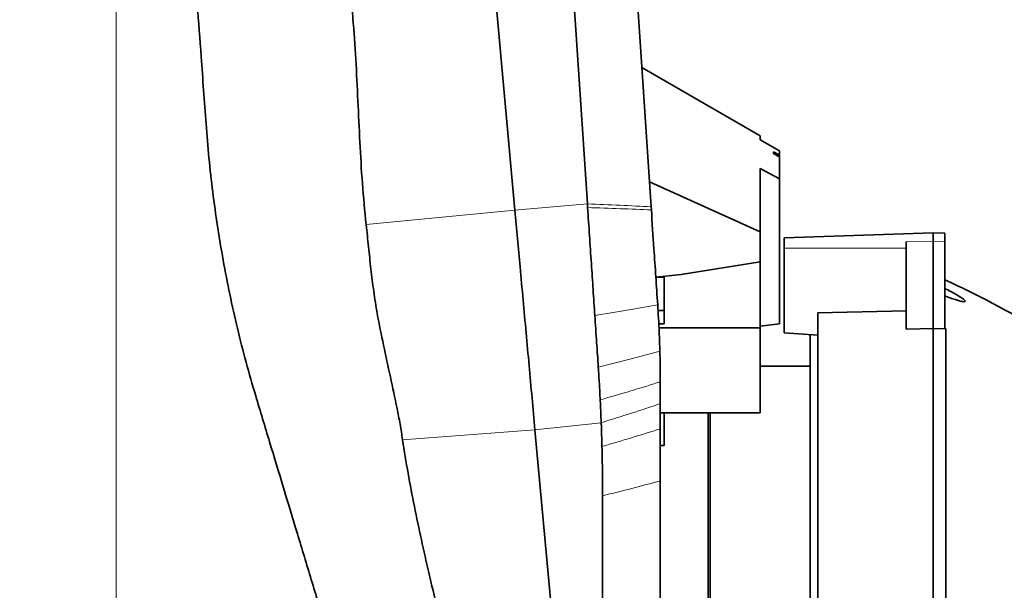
# Model space of a CAD drawing. Header units: millimetres. Extents: x 0 to 11920, y 0 to 8400.
# Tile 32 of 56: x 6619 to 7131, y 2622 to 2919. Entities that reach past the tile are written whole.
import ezdxf

# ---------------------------------------------------------------- set-up
doc = ezdxf.new("R2010")
doc.units = ezdxf.units.MM
doc.header["$LTSCALE"] = 20
doc.styles.add('SLDTEXTSTYLE0', font='TXT', dxfattribs={"width": 0.605})
doc.dimstyles.new('SLDDIMSTYLE1', dxfattribs={"dimtxt": 70, "dimasz": 70, "dimexe": 0, "dimexo": 0.0625, "dimgap": 17.5, "dimtad": 1, "dimdec": 1, "dimrnd": 1e-09, "dimzin": 12, "dimdsep": 46, "dimtxsty": 'SLDTEXTSTYLE0', "dimsah": 1, "dimcen": 0.09, "dimadec": 0, "dimazin": 3, "dimtfac": 1, "dimtofl": 0, "dimtmove": 0, "dimatfit": 3, "dimfxl": 1, "dimfrac": 2, "dimtolj": 1, "dimtzin": 12, "dimarcsym": 0})

# ---------------------------------------------------------------- blocks, each defined once
blk = doc.blocks.new('_D_5')
at = {"color": 7, "linetype": 'Continuous', "lineweight": 0}
for p, q in [((6668.79, 3423.11), (6668.79, 1522.37)), ((7093.79, 1704.75), (7093.79, 1522.37)), ((6668.79, 1552.37), (5668.87, 1552.37)), ((6668.79, 1552.37), (7093.79, 1552.37))]:
    blk.add_line(p, q, dxfattribs=at)
at = {"color": 7, "linetype": 'Continuous', "lineweight": 18}
for points in [[(6668.79, 1552.37), (6738.79, 1542.37), (6738.79, 1562.37)], [(7093.79, 1552.37), (7023.79, 1562.37), (7023.79, 1542.37)]]:
    blk.add_solid(points, dxfattribs=at)
at = {"color": 7, "linetype": 'Continuous', "lineweight": 18, "char_height": 70, "attachment_point": 1, "style": 'SLDTEXTSTYLE0'}
for s, insert in [('(2x M8 Through)', (5855.53, 1642.61)), ('425', (5668.87, 1642.61))]:
    blk.add_mtext(s, dxfattribs=dict(at, insert=insert))

msp = doc.modelspace()

# ---------------------------------------------------------------- linework, layer by layer
at = {"color": 7, "linetype": 'Continuous', "lineweight": 35}
for p, q in [((6902.37, 3488.28), (6947.04, 2821.33)), ((6837.63, 3240.37), (6876.16, 2819.55)), ((6942.18, 2893.88), (7003.79, 2858.33)), ((7003.79, 2856.24), (7003.79, 2858.33)), ((7013.79, 2850.46), (7003.79, 2856.24)), ((7010.79, 2849.01), (7010.79, 2849.95)), ((7013.79, 2850.46), (7013.79, 2848.19)), ((7013.79, 2848.19), (7013.79, 2847.25)), ((7013.79, 2847.25), (7013.79, 2835.88)), ((7013.79, 2835.88), (7003.79, 2841.31)), ((7003.79, 2808.27), (7003.79, 2841.31)), ((6946.17, 2834.24), (7003.79, 2808.27)), ((7013.79, 2760.53), (7013.79, 2835.88)), ((6947.15, 2819.68), (6947.04, 2821.33)), ((7003.79, 2792.79), (7003.79, 2808.27)), ((7093.79, 2807.87), (7016.29, 2805.17)), ((7093.79, 2807.87), (7093.79, 2803.25)), ((7099.79, 2807.66), (7093.79, 2807.87)), ((7099.79, 2803.16), (7099.79, 2807.66)), ((7016.29, 2799.87), (7016.29, 2805.17)), ((7079.79, 2803.05), (7079.79, 2757.62)), ((7093.79, 2803.25), (7093.79, 2757.97)), ((7099.79, 2803.16), (7099.79, 2758.14)), ((7016.29, 2755.81), (7016.29, 2799.87)), ((6962.73, 2786.05), (7003.79, 2792.79)), ((7003.79, 2792.79), (7003.79, 2758.31)), ((6949.49, 2784.76), (6949.73, 2784.78)), ((6949.73, 2784.78), (6962.73, 2786.05)), ((6953.79, 2784.78), (6949.73, 2784.78)), ((6953.79, 2767.33), (6953.79, 2784.78)), ((6950.45, 2770.4), (6950.45, 2770.4)), ((6950.65, 2767.33), (6953.79, 2767.33)), ((6953.79, 2760.47), (6953.79, 2767.33)), ((7079.79, 2767.29), (7033.79, 2766.21)), ((7033.79, 2513.71), (7033.79, 2766.21)), ((6951.03, 2760.47), (6953.79, 2760.47)), ((6951.14, 2758.31), (7003.79, 2758.31)), ((7013.79, 2760.53), (7003.79, 2759.22)), ((7003.79, 2758.31), (7003.79, 2714.2)), ((7079.79, 2757.62), (7093.79, 2757.97)), ((7093.79, 2757.97), (7093.79, 2513.41)), ((7093.79, 2757.97), (7100.29, 2757.81)), ((7099.79, 2758.14), (7100.29, 2757.81)), ((7100.29, 2513.44), (7100.29, 2757.81)), ((7033.79, 2754.56), (7016.29, 2755.81)), ((7029.79, 2572.37), (7029.79, 2754.97)), ((7029.79, 2738.37), (7003.79, 2738.37)), ((6951.79, 2730.3), (6951.79, 2730.3)), ((6951.79, 2714.2), (7003.79, 2714.2)), ((6953.79, 2697.13), (6953.79, 2714.2)), ((6977.69, 2572.37), (6977.69, 2714.2)), ((6886.61, 2705.4), (6903.39, 2522.1)), ((6951.79, 2678.81), (6951.79, 2705.85)), ((6953.79, 2697.13), (6951.79, 2697.11)), ((6951.79, 2678.81), (6951.79, 2578.76))]:
    msp.add_line(p, q, dxfattribs=at)
at = {"color": 8, "linetype": 'Continuous', "lineweight": 18}
for p, q in [((6876.16, 2819.55), (6913.87, 2822.81)), ((6798.77, 2812.08), (6876.16, 2819.55)), ((7079.79, 2803.05), (7093.79, 2803.25)), ((7093.79, 2803.25), (7099.79, 2803.16)), ((7079.79, 2799.87), (7016.29, 2799.87)), ((6817.74, 2700.09), (6886.61, 2705.4)), ((6886.61, 2705.4), (6921.07, 2709.05))]:
    msp.add_line(p, q, dxfattribs=at)
at = {"color": 7, "linetype": 'Continuous', "lineweight": 35, "flags": 128}
for points in [[(6913.87, 2822.81), (6893.59, 3125.53), (6880.06, 3327.53), (6867.45, 3515.82)], [(7013.79, 2848.19), (7011.35, 2849.62), (7010.79, 2849.95)], [(7010.79, 2849.01), (7010.93, 2848.93), (7013.79, 2847.25)], [(6921.79, 2536.26), (6921.79, 2582.2), (6921.79, 2626.61), (6921.79, 2671.02)]]:
    msp.add_lwpolyline(points, dxfattribs=at)
at = {"color": 7, "linetype": 'Continuous', "lineweight": 35}
msp.add_arc((6891.82, 2328.68), 500, 59.0406, 65.4213, dxfattribs=at)
for points, knots in [([(6767.12, 3709.46), (6766.69, 3707.74), (6765.82, 3704.28), (6765.05, 3697.62), (6764.92, 3689.55), (6765.53, 3680.14), (6766.39, 3670.76), (6767, 3660.33), (6766.82, 3648.86), (6766.08, 3636.41), (6764.31, 3615.69), (6761.81, 3586.71), (6759.23, 3549.38), (6757.47, 3512), (6756.42, 3474.59), (6756.29, 3437.19), (6757.09, 3399.77), (6758.92, 3362.37), (6761.52, 3325.03), (6764.53, 3287.75), (6768.68, 3238.11), (6774.96, 3151.15), (6781.72, 3058.72), (6787.58, 2973.21), (6791.12, 2930.28), (6793.48, 2898.06), (6794.47, 2876.54), (6795.47, 2855.01), (6796.67, 2833.51), (6798.07, 2819.22), (6798.77, 2812.08)], [0, 0, 0, 0, 0.005897, 0.011855, 0.0223, 0.032772, 0.043271, 0.053752, 0.067607, 0.081474, 0.095342, 0.136896, 0.178448, 0.22005, 0.261651, 0.303217, 0.344782, 0.386445, 0.42811, 0.46966, 0.51121, 0.594309, 0.760507, 0.820377, 0.880246, 0.904195, 0.928153, 0.952112, 0.97606, 1, 1, 1, 1]), ([(6715.46, 2864.49), (6715.04, 2870.32), (6714.19, 2881.96), (6712.03, 2911.74), (6708.97, 2953.87), (6703.81, 3024.96), (6697.44, 3112.6), (6690.03, 3214.56), (6682.78, 3314.29), (6678.06, 3379.26), (6675.7, 3411.75)], [0, 0, 0, 0, 0.031892, 0.063784, 0.163379, 0.262974, 0.453386, 0.643799, 0.821899, 1, 1, 1, 1]), ([(6715.46, 2864.49), (6715.94, 2858.57), (6716.89, 2846.73), (6718.9, 2829), (6721.35, 2811.25), (6724.3, 2793.53), (6727.75, 2775.79), (6731.72, 2758.1), (6736.18, 2740.47), (6739.58, 2728.83), (6741.29, 2723)], [0, 0, 0, 0, 0.12381, 0.247854, 0.371897, 0.496836, 0.621772, 0.747727, 0.873685, 1, 1, 1, 1]), ([(6913.87, 2822.81), (6913.88, 2822.65), (6913.9, 2822.32), (6913.94, 2821.69), (6913.97, 2821.23), (6913.99, 2820.92)], [0, 0, 0, 0, 0.258768, 0.517535, 1, 1, 1, 1]), ([(6876.16, 2819.55), (6876.61, 2814.65), (6877.51, 2804.85), (6878.93, 2789.3), (6880.43, 2772.95), (6881.99, 2755.84), (6883.55, 2738.84), (6885.09, 2721.98), (6886.11, 2710.93), (6886.61, 2705.4)], [0, 0, 0, 0, 0.1279083, 0.2558189, 0.4046699, 0.5535175, 0.7023574, 0.851186, 1, 1, 1, 1]), ([(6913.99, 2820.92), (6914.32, 2816.08), (6914.97, 2806.39), (6915.92, 2792.17), (6916.85, 2778.31), (6917.45, 2769.33), (6917.75, 2764.84)], [0, 0, 0, 0, 0.2595401, 0.5190805, 0.7593121, 1, 1, 1, 1]), ([(6950.45, 2770.4), (6950.12, 2775.25), (6949.47, 2784.97), (6948.37, 2801.41), (6947.6, 2812.97), (6947.15, 2819.68)], [0, 0, 0, 0, 0.295371, 0.59074, 1, 1, 1, 1]), ([(6798.77, 2812.08), (6799.18, 2808.24), (6800, 2800.55), (6801.21, 2788.96), (6802.64, 2777.36), (6804.75, 2764.1), (6807.75, 2749.26), (6811.4, 2732.83), (6814.34, 2719.18), (6816.45, 2708.26), (6817.31, 2702.81), (6817.74, 2700.09)], [0, 0, 0, 0, 0.10134, 0.202824, 0.304744, 0.406889, 0.554043, 0.701689, 0.850532, 0.925215, 1, 1, 1, 1]), ([(7099.79, 2778.89), (7100.86, 2778.36), (7102.78, 2777.39), (7105.44, 2775.94), (7107.51, 2774.72), (7109.09, 2773.65), (7110.05, 2772.87), (7110.45, 2772.32), (7110.35, 2772.04), (7109.75, 2771.94), (7108.61, 2772.12), (7107.06, 2772.52), (7105.09, 2773.12), (7102.67, 2773.95), (7100.75, 2774.67), (7099.79, 2775.03)], [0, 0, 0, 0, 0.119642, 0.216194, 0.312434, 0.377013, 0.442048, 0.487328, 0.532776, 0.575899, 0.649194, 0.716839, 0.784665, 0.892259, 1, 1, 1, 1]), ([(6950.45, 2770.4), (6950.6, 2768.03), (6950.9, 2763.31), (6951.3, 2755.26), (6951.47, 2749.57), (6951.58, 2746.24)], [0, 0, 0, 0, 0.29297, 0.58594, 1, 1, 1, 1]), ([(6917.75, 2764.84), (6917.91, 2762.49), (6918.22, 2757.79), (6918.82, 2748.78), (6919.27, 2742.15), (6919.56, 2737.85)], [0, 0, 0, 0, 0.259899, 0.519798, 1, 1, 1, 1]), ([(6951.58, 2746.24), (6951.62, 2744.77), (6951.69, 2741.83), (6951.77, 2736.51), (6951.78, 2732.68), (6951.79, 2730.3)], [0, 0, 0, 0, 0.276283, 0.55257, 1, 1, 1, 1]), ([(6919.56, 2737.85), (6919.65, 2736.4), (6919.84, 2733.5), (6920.18, 2727.86), (6920.4, 2723.69), (6920.54, 2720.96)], [0, 0, 0, 0, 0.256224, 0.512448, 1, 1, 1, 1]), ([(6951.79, 2718.94), (6951.79, 2719.98), (6951.79, 2722.06), (6951.79, 2725.84), (6951.79, 2728.59), (6951.79, 2730.3)], [0, 0, 0, 0, 0.274895, 0.54979, 1, 1, 1, 1]), ([(6741.29, 2723), (6743.7, 2715.03), (6750.92, 2691.1), (6760.59, 2659.25), (6770.27, 2627.24), (6776.94, 2605.08), (6782.73, 2585.84), (6787.63, 2569.64), (6791.94, 2555.49), (6795.97, 2542.38), (6799.46, 2531.12), (6802.71, 2520.73), (6805.73, 2511.2), (6808.76, 2501.77), (6811.69, 2492.75), (6814.52, 2484.2), (6817.74, 2474.65), (6821.39, 2464.05), (6825.42, 2452.63), (6829.34, 2441.85), (6833.03, 2432.04), (6836.46, 2423.27), (6839.61, 2415.57), (6842.52, 2408.85), (6845.11, 2403.33), (6847.36, 2399.01), (6849.26, 2395.9), (6850.82, 2393.91), (6851.56, 2393.6), (6851.91, 2393.44)], [0, 0, 0, 0, 0.056961, 0.170895, 0.227861, 0.285691, 0.329066, 0.365232, 0.401424, 0.430434, 0.459488, 0.482846, 0.5062, 0.529795, 0.553385, 0.575108, 0.596919, 0.630884, 0.665095, 0.699668, 0.734761, 0.768223, 0.801928, 0.836011, 0.870616, 0.90331, 0.936302, 0.96954, 1, 1, 1, 1]), ([(6920.54, 2720.96), (6920.59, 2719.94), (6920.69, 2717.89), (6920.87, 2713.92), (6920.99, 2710.98), (6921.07, 2709.05)], [0, 0, 0, 0, 0.256229, 0.512457, 1, 1, 1, 1]), ([(6951.79, 2705.85), (6951.79, 2706.95), (6951.79, 2709.15), (6951.79, 2713.51), (6951.79, 2716.78), (6951.79, 2718.94)], [0, 0, 0, 0, 0.252956, 0.5059129, 1, 1, 1, 1]), ([(6976.79, 2714.2), (6976.79, 2713.82), (6976.79, 2711.02), (6976.79, 2704.87), (6976.79, 2695.77), (6976.79, 2685.76), (6976.79, 2674.85), (6976.79, 2663.21), (6976.79, 2650.98), (6976.79, 2638.27), (6976.79, 2624.96), (6976.79, 2612.61), (6976.79, 2601.5), (6976.79, 2591.76), (6976.79, 2581.91), (6976.79, 2575.31), (6976.79, 2572)], [0, 0, 0, 0, 0.013106, 0.098375, 0.181128, 0.263879, 0.347824, 0.432991, 0.515686, 0.59838, 0.68226, 0.767367, 0.825227, 0.883086, 0.941543, 1, 1, 1, 1]), ([(6921.07, 2709.05), (6921.11, 2707.97), (6921.19, 2705.81), (6921.32, 2701.7), (6921.41, 2698.66), (6921.46, 2696.7)], [0, 0, 0, 0, 0.262091, 0.524183, 1, 1, 1, 1]), ([(6817.74, 2700.09), (6818.66, 2694.3), (6820.49, 2682.73), (6823.81, 2665.45), (6827.44, 2648.22), (6831.44, 2630.53), (6835.83, 2612.41), (6840.28, 2593.79), (6844.03, 2576.62), (6846.4, 2560.81), (6847.26, 2548.83), (6847.78, 2539.22), (6848.58, 2532.03), (6849.94, 2524.9), (6851.72, 2520.41), (6852.61, 2518.18)], [0, 0, 0, 0, 0.0947718, 0.1895491, 0.2844853, 0.3794238, 0.482535, 0.5856443, 0.6887168, 0.7664249, 0.8441632, 0.8832096, 0.9224157, 0.96134, 1, 1, 1, 1]), ([(6921.46, 2696.7), (6921.51, 2694.46), (6921.62, 2689.99), (6921.75, 2681.44), (6921.78, 2675.11), (6921.79, 2671.02)], [0, 0, 0, 0, 0.261185, 0.52237, 1, 1, 1, 1])]:
    msp.add_open_spline(points, degree=3, knots=knots, dxfattribs=at)
at = {"color": 8, "linetype": 'Continuous', "lineweight": 18}
for points in [[(6947.04, 2821.33), (6941.71, 2821.61), (6931.06, 2822.16), (6919.6, 2822.6), (6913.87, 2822.81)], [(6951.79, 2705.85), (6946.88, 2704.29), (6937.05, 2701.17), (6926.66, 2698.19), (6921.46, 2696.7)], [(6921.79, 2671.02), (6926.92, 2672.29), (6937.17, 2674.81), (6946.92, 2677.48), (6951.79, 2678.81)]]:
    msp.add_open_spline(points, degree=3, dxfattribs=at)
for points, knots in [([(6947.15, 2819.68), (6941.83, 2819.91), (6931.18, 2820.39), (6919.72, 2820.74), (6913.99, 2820.92)], [0, 0, 0, 0, 0.5000151, 1, 1, 1, 1]), ([(6950.45, 2770.4), (6945.19, 2769.47), (6934.67, 2767.61), (6923.39, 2765.77), (6917.75, 2764.84)], [0, 0, 0, 0, 0.5, 1, 1, 1, 1]), ([(6951.58, 2746.24), (6946.42, 2744.82), (6936.09, 2741.99), (6925.07, 2739.23), (6919.56, 2737.85)], [0, 0, 0, 0, 0.5, 1, 1, 1, 1]), ([(6951.79, 2730.3), (6946.75, 2728.72), (6936.66, 2725.55), (6925.91, 2722.49), (6920.54, 2720.96)], [0, 0, 0, 0, 0.5, 1, 1, 1, 1]), ([(6951.79, 2718.94), (6946.82, 2717.26), (6936.89, 2713.9), (6926.34, 2710.67), (6921.07, 2709.05)], [0, 0, 0, 0, 0.5, 1, 1, 1, 1])]:
    msp.add_open_spline(points, degree=3, knots=knots, dxfattribs=at)

# ---------------------------------------------------------------- dimensions: what is measured, and where the dimension line sits
at = {"color": 7, "linetype": 'Continuous', "lineweight": 18}
dim = msp.add_linear_dim(base=(7093.79, 1552.37), p1=(6668.79, 3427.11), p2=(7093.79, 1708.75), text='<> (2x M8 Through)', dimstyle='SLDDIMSTYLE1', dxfattribs=at)
dim.commit()
dim.dimension.update_dxf_attribs({"geometry": '_D_5', "text_midpoint": (6117.79, 1552.37), "dimtype": 160})

doc.saveas('drawing.dxf')
